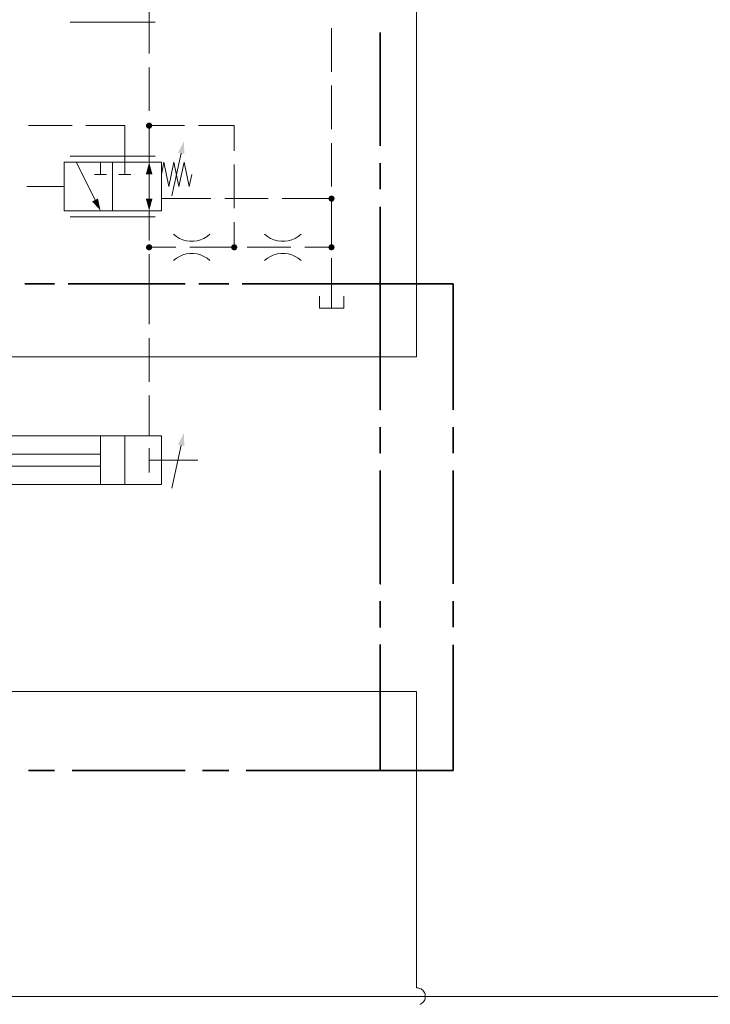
# Model space of a CAD drawing. Header units: millimetres. Extents: x 0 to 203, y 0 to 47.
# Tile 133 of 196: x 161.41 to 164.54, y 5.73 to 10.18. Entities that reach past the tile are written whole.
import ezdxf

# ---------------------------------------------------------------- set-up
doc = ezdxf.new("R2010")
doc.units = ezdxf.units.MM
doc.layers.add('PDF_Geomertry', color=7, linetype='Continuous')
doc.layers.add('PDF_Solid Fills', color=7, linetype='Continuous')

msp = doc.modelspace()

# ---------------------------------------------------------------- hatches: boundary and pattern name
at = {"layer": 'PDF_Solid Fills', "transparency": 33554559}
for points in [[(161.9977, 9.6993), (161.9838, 9.7026), (161.9846, 9.7049)], [(161.9977, 9.6993), (161.9846, 9.7049), (161.9852, 9.7062)], [(161.9977, 9.6993), (161.9852, 9.7062), (161.9865, 9.7076)], [(161.9977, 9.6993), (161.9865, 9.7076), (161.9879, 9.709)], [(161.9977, 9.6993), (161.9879, 9.709), (161.9893, 9.7104)], [(161.9977, 9.6993), (161.9893, 9.7104), (161.9907, 9.711)], [(161.9977, 9.6993), (161.9907, 9.711), (161.9921, 9.7118)], [(161.9977, 9.6993), (161.9921, 9.7118), (161.9935, 9.7124)], [(161.9977, 9.6993), (161.9935, 9.7124), (161.9957, 9.7132)], [(161.9977, 9.6993), (161.9957, 9.7132), (161.9977, 9.7132)], [(161.9977, 9.6993), (161.999, 9.7132), (162.0013, 9.7124)], [(161.9977, 9.6993), (161.9977, 9.7132), (161.999, 9.7132)], [(161.9977, 9.6993), (162.0013, 9.7124), (162.0027, 9.7118)], [(161.9977, 9.6993), (162.0027, 9.7118), (162.004, 9.711)], [(161.9977, 9.6993), (162.004, 9.711), (162.006, 9.7104)], [(161.9977, 9.6993), (162.006, 9.7104), (162.0074, 9.709)], [(161.9977, 9.6993), (162.0074, 9.709), (162.0082, 9.7076)], [(161.9977, 9.6993), (162.0082, 9.7076), (162.0096, 9.7062)], [(161.9977, 9.6993), (162.0096, 9.7062), (162.0102, 9.7049)], [(161.9977, 9.6993), (162.0102, 9.7049), (162.011, 9.7026)], [(161.9977, 9.6993), (161.9838, 9.7013), (161.9838, 9.7026)], [(161.9977, 9.6993), (161.9838, 9.6993), (161.9838, 9.7013)], [(161.9977, 9.6993), (161.9838, 9.6971), (161.9838, 9.6993)], [(161.9977, 9.6993), (161.9838, 9.6957), (161.9838, 9.6971)], [(161.9977, 9.6993), (161.9846, 9.6938), (161.9838, 9.6957)], [(161.9977, 9.6993), (161.9852, 9.6924), (161.9846, 9.6938)], [(161.9977, 9.6993), (161.9865, 9.691), (161.9852, 9.6924)], [(161.9977, 9.6993), (161.9879, 9.6896), (161.9865, 9.691)], [(161.9977, 9.6993), (161.9893, 9.6882), (161.9879, 9.6896)], [(161.9977, 9.6993), (161.9907, 9.6874), (161.9893, 9.6882)], [(161.9977, 9.6993), (161.9921, 9.6868), (161.9907, 9.6874)], [(161.9977, 9.6993), (161.9935, 9.686), (161.9921, 9.6868)], [(161.9977, 9.6993), (161.9957, 9.6854), (161.9935, 9.686)], [(161.9977, 9.6993), (161.9977, 9.6854), (161.9957, 9.6854)], [(161.9977, 9.6993), (162.011, 9.7026), (162.011, 9.7013)], [(161.9977, 9.6993), (162.011, 9.7013), (162.011, 9.6993)], [(161.9977, 9.6993), (161.999, 9.6854), (161.9977, 9.6854)], [(161.9977, 9.6993), (162.0013, 9.686), (161.999, 9.6854)], [(161.9977, 9.6993), (162.0027, 9.6868), (162.0013, 9.686)], [(161.9977, 9.6993), (162.004, 9.6874), (162.0027, 9.6868)], [(161.9977, 9.6993), (162.006, 9.6882), (162.004, 9.6874)], [(161.9977, 9.6993), (162.0074, 9.6896), (162.006, 9.6882)], [(161.9977, 9.6993), (162.0082, 9.691), (162.0074, 9.6896)], [(161.9977, 9.6993), (162.0096, 9.6924), (162.0082, 9.691)], [(161.9977, 9.6993), (162.0102, 9.6938), (162.0096, 9.6924)], [(161.9977, 9.6993), (162.011, 9.6957), (162.0102, 9.6938)], [(161.9977, 9.6993), (162.011, 9.6971), (162.011, 9.6957)], [(161.9977, 9.6993), (162.011, 9.6993), (162.011, 9.6971)], [(162.8227, 9.3693), (162.8088, 9.3707), (162.8096, 9.3729)], [(162.8227, 9.3693), (162.8088, 9.3707), (162.8096, 9.3729)], [(162.8227, 9.3693), (162.8088, 9.3693), (162.8088, 9.3707)], [(162.8227, 9.3693), (162.8088, 9.3693), (162.8088, 9.3707)], [(162.8227, 9.3693), (162.8088, 9.3674), (162.8088, 9.3693)], [(162.8227, 9.3693), (162.8096, 9.366), (162.8088, 9.3674)], [(162.8227, 9.3693), (162.8088, 9.3674), (162.8088, 9.3693)], [(162.8227, 9.3693), (162.8096, 9.366), (162.8088, 9.3674)], [(162.8227, 9.3693), (162.8096, 9.3743), (162.811, 9.3762)], [(162.8227, 9.3693), (162.8096, 9.3743), (162.811, 9.3762)], [(162.8227, 9.3693), (162.8096, 9.3729), (162.8096, 9.3743)], [(162.8227, 9.3693), (162.8096, 9.3729), (162.8096, 9.3743)], [(162.8227, 9.3693), (162.8096, 9.3638), (162.8096, 9.366)], [(162.8227, 9.3693), (162.811, 9.3624), (162.8096, 9.3638)], [(162.8227, 9.3693), (162.8096, 9.3638), (162.8096, 9.366)], [(162.8227, 9.3693), (162.811, 9.3624), (162.8096, 9.3638)], [(162.8227, 9.3693), (162.811, 9.3762), (162.8115, 9.3776)], [(162.8227, 9.3693), (162.811, 9.3762), (162.8115, 9.3776)], [(162.8227, 9.3693), (162.8115, 9.361), (162.811, 9.3624)], [(162.8227, 9.3693), (162.8115, 9.361), (162.811, 9.3624)], [(162.8227, 9.3693), (162.8115, 9.3776), (162.8129, 9.379)], [(162.8227, 9.3693), (162.8115, 9.3776), (162.8129, 9.379)], [(162.8227, 9.3693), (162.8129, 9.3596), (162.8115, 9.361)], [(162.8227, 9.3693), (162.8129, 9.3596), (162.8115, 9.361)], [(162.8227, 9.3693), (162.8129, 9.379), (162.8143, 9.3799)], [(162.8227, 9.3693), (162.8129, 9.379), (162.8143, 9.3799)], [(162.8227, 9.3693), (162.8143, 9.3582), (162.8129, 9.3596)], [(162.8227, 9.3693), (162.8143, 9.3582), (162.8129, 9.3596)], [(162.8227, 9.3693), (162.8143, 9.3799), (162.8157, 9.3813)], [(162.8227, 9.3693), (162.8143, 9.3799), (162.8157, 9.3813)], [(162.8227, 9.3693), (162.8157, 9.3576), (162.8143, 9.3582)], [(162.8227, 9.3693), (162.8157, 9.3576), (162.8143, 9.3582)], [(162.8227, 9.3693), (162.8157, 9.3813), (162.8171, 9.3818)], [(162.8227, 9.3693), (162.8157, 9.3813), (162.8171, 9.3818)], [(162.8227, 9.3693), (162.8171, 9.3563), (162.8157, 9.3576)], [(162.8227, 9.3693), (162.8171, 9.3563), (162.8157, 9.3576)], [(162.8227, 9.3693), (162.8171, 9.3818), (162.8193, 9.3826)], [(162.8227, 9.3693), (162.8171, 9.3818), (162.8193, 9.3826)], [(162.8227, 9.3693), (162.8193, 9.3563), (162.8171, 9.3563)], [(162.8227, 9.3693), (162.8193, 9.3563), (162.8171, 9.3563)], [(162.8227, 9.3693), (162.8193, 9.3826), (162.8207, 9.3826)], [(162.8227, 9.3693), (162.8193, 9.3826), (162.8207, 9.3826)], [(162.8227, 9.3693), (162.8207, 9.3554), (162.8193, 9.3563)], [(162.8227, 9.3693), (162.8207, 9.3554), (162.8193, 9.3563)], [(162.8227, 9.3693), (162.8207, 9.3826), (162.8227, 9.3832)], [(162.8227, 9.3693), (162.8207, 9.3826), (162.8227, 9.3832)], [(162.8227, 9.3693), (162.8227, 9.3554), (162.8207, 9.3554)], [(162.8227, 9.3693), (162.8227, 9.3554), (162.8207, 9.3554)], [(162.8227, 9.3693), (162.8227, 9.3832), (162.824, 9.3826)], [(162.8227, 9.3693), (162.8227, 9.3832), (162.824, 9.3826)], [(162.8227, 9.3693), (162.8263, 9.3826), (162.8277, 9.3818)], [(162.8227, 9.3693), (162.824, 9.3826), (162.8263, 9.3826)], [(162.8227, 9.3693), (162.8263, 9.3826), (162.8277, 9.3818)], [(162.8227, 9.3693), (162.824, 9.3826), (162.8263, 9.3826)], [(162.8227, 9.3693), (162.8277, 9.3818), (162.8296, 9.3813)], [(162.8227, 9.3693), (162.8277, 9.3818), (162.8296, 9.3813)], [(162.8227, 9.3693), (162.8296, 9.3813), (162.831, 9.3799)], [(162.8227, 9.3693), (162.8296, 9.3813), (162.831, 9.3799)], [(162.8227, 9.3693), (162.831, 9.3799), (162.8324, 9.379)], [(162.8227, 9.3693), (162.831, 9.3799), (162.8324, 9.379)], [(162.8227, 9.3693), (162.8324, 9.379), (162.8332, 9.3776)], [(162.8227, 9.3693), (162.8324, 9.379), (162.8332, 9.3776)], [(162.8227, 9.3693), (162.8332, 9.3776), (162.8346, 9.3762)], [(162.8227, 9.3693), (162.8332, 9.3776), (162.8346, 9.3762)], [(162.8227, 9.3693), (162.8346, 9.3762), (162.8352, 9.3743)], [(162.8227, 9.3693), (162.8346, 9.3762), (162.8352, 9.3743)], [(162.8227, 9.3693), (162.8352, 9.3743), (162.836, 9.3729)], [(162.8227, 9.3693), (162.8352, 9.3743), (162.836, 9.3729)], [(162.8227, 9.3693), (162.836, 9.3729), (162.836, 9.3707)], [(162.8227, 9.3693), (162.836, 9.3729), (162.836, 9.3707)], [(162.8227, 9.3693), (162.836, 9.3707), (162.8365, 9.3693)], [(162.8227, 9.3693), (162.836, 9.3707), (162.8365, 9.3693)], [(162.8227, 9.3693), (162.824, 9.3554), (162.8227, 9.3554)], [(162.8227, 9.3693), (162.8263, 9.3563), (162.824, 9.3554)], [(162.8227, 9.3693), (162.8277, 9.3563), (162.8263, 9.3563)], [(162.8227, 9.3693), (162.8296, 9.3576), (162.8277, 9.3563)], [(162.8227, 9.3693), (162.831, 9.3582), (162.8296, 9.3576)], [(162.8227, 9.3693), (162.8324, 9.3596), (162.831, 9.3582)], [(162.8227, 9.3693), (162.8332, 9.361), (162.8324, 9.3596)], [(162.8227, 9.3693), (162.8346, 9.3624), (162.8332, 9.361)], [(162.8227, 9.3693), (162.8352, 9.3638), (162.8346, 9.3624)], [(162.8227, 9.3693), (162.836, 9.366), (162.8352, 9.3638)], [(162.8227, 9.3693), (162.836, 9.3674), (162.836, 9.366)], [(162.8227, 9.3693), (162.8365, 9.3693), (162.836, 9.3674)], [(162.8227, 9.3693), (162.824, 9.3554), (162.8227, 9.3554)], [(162.8227, 9.3693), (162.8263, 9.3563), (162.824, 9.3554)], [(162.8227, 9.3693), (162.8277, 9.3563), (162.8263, 9.3563)], [(162.8227, 9.3693), (162.8296, 9.3576), (162.8277, 9.3563)], [(162.8227, 9.3693), (162.831, 9.3582), (162.8296, 9.3576)], [(162.8227, 9.3693), (162.8324, 9.3596), (162.831, 9.3582)], [(162.8227, 9.3693), (162.8332, 9.361), (162.8324, 9.3596)], [(162.8227, 9.3693), (162.8346, 9.3624), (162.8332, 9.361)], [(162.8227, 9.3693), (162.8352, 9.3638), (162.8346, 9.3624)], [(162.8227, 9.3693), (162.836, 9.366), (162.8352, 9.3638)], [(162.8227, 9.3693), (162.836, 9.3674), (162.836, 9.366)], [(162.8227, 9.3693), (162.8365, 9.3693), (162.836, 9.3674)], [(161.9977, 9.1493), (161.9838, 9.1526), (161.9846, 9.154)], [(161.9977, 9.1493), (161.9838, 9.1507), (161.9838, 9.1526)], [(161.9977, 9.1493), (161.9838, 9.1493), (161.9838, 9.1507)], [(161.9977, 9.1493), (161.9838, 9.1471), (161.9838, 9.1493)], [(161.9977, 9.1493), (161.9838, 9.1457), (161.9838, 9.1471)], [(161.9977, 9.1493), (161.9846, 9.1437), (161.9838, 9.1457)], [(161.9977, 9.1493), (161.9846, 9.154), (161.9852, 9.1563)], [(161.9977, 9.1493), (161.9852, 9.1424), (161.9846, 9.1437)], [(161.9977, 9.1493), (161.9852, 9.1563), (161.9865, 9.1576)], [(161.9977, 9.1493), (161.9865, 9.141), (161.9852, 9.1424)], [(161.9977, 9.1493), (161.9865, 9.1576), (161.9879, 9.159)], [(161.9977, 9.1493), (161.9879, 9.1396), (161.9865, 9.141)], [(161.9977, 9.1493), (161.9879, 9.159), (161.9893, 9.1604)], [(161.9977, 9.1493), (161.9893, 9.1382), (161.9879, 9.1396)], [(161.9977, 9.1493), (161.9893, 9.1604), (161.9907, 9.161)], [(161.9977, 9.1493), (161.9907, 9.1374), (161.9893, 9.1382)], [(161.9977, 9.1493), (161.9907, 9.161), (161.9921, 9.1618)], [(161.9977, 9.1493), (161.9921, 9.1368), (161.9907, 9.1374)], [(161.9977, 9.1493), (161.9921, 9.1618), (161.9935, 9.1624)], [(161.9977, 9.1493), (161.9935, 9.136), (161.9921, 9.1368)], [(161.9977, 9.1493), (161.9935, 9.1624), (161.9957, 9.1632)], [(161.9977, 9.1493), (161.9957, 9.1354), (161.9935, 9.136)], [(161.9977, 9.1493), (161.9957, 9.1632), (161.9977, 9.1632)], [(161.9977, 9.1493), (161.9977, 9.1354), (161.9957, 9.1354)], [(161.9977, 9.1493), (161.999, 9.1632), (162.0013, 9.1624)], [(161.9977, 9.1493), (161.9977, 9.1632), (161.999, 9.1632)], [(161.9977, 9.1493), (162.0013, 9.1624), (162.0027, 9.1618)], [(161.9977, 9.1493), (162.0027, 9.1618), (162.004, 9.161)], [(161.9977, 9.1493), (162.004, 9.161), (162.006, 9.1604)], [(161.9977, 9.1493), (162.006, 9.1604), (162.0074, 9.159)], [(161.9977, 9.1493), (162.0074, 9.159), (162.0082, 9.1576)], [(161.9977, 9.1493), (162.0082, 9.1576), (162.0096, 9.1563)], [(161.9977, 9.1493), (162.0096, 9.1563), (162.0102, 9.154)], [(161.9977, 9.1493), (162.0102, 9.154), (162.011, 9.1526)], [(161.9977, 9.1493), (162.011, 9.1526), (162.011, 9.1507)], [(161.9977, 9.1493), (162.011, 9.1507), (162.011, 9.1493)], [(161.9977, 9.1493), (161.999, 9.1354), (161.9977, 9.1354)], [(161.9977, 9.1493), (162.0013, 9.136), (161.999, 9.1354)], [(161.9977, 9.1493), (162.0027, 9.1368), (162.0013, 9.136)], [(161.9977, 9.1493), (162.004, 9.1374), (162.0027, 9.1368)], [(161.9977, 9.1493), (162.006, 9.1382), (162.004, 9.1374)], [(161.9977, 9.1493), (162.0074, 9.1396), (162.006, 9.1382)], [(161.9977, 9.1493), (162.0082, 9.141), (162.0074, 9.1396)], [(161.9977, 9.1493), (162.0096, 9.1424), (162.0082, 9.141)], [(161.9977, 9.1493), (162.0102, 9.1437), (162.0096, 9.1424)], [(161.9977, 9.1493), (162.011, 9.1457), (162.0102, 9.1437)], [(161.9977, 9.1493), (162.011, 9.1471), (162.011, 9.1457)], [(161.9977, 9.1493), (162.011, 9.1493), (162.011, 9.1471)], [(162.3824, 9.1493), (162.3685, 9.1507), (162.3693, 9.1526)], [(162.3824, 9.1493), (162.3685, 9.1493), (162.3685, 9.1507)], [(162.3824, 9.1493), (162.3685, 9.1471), (162.3685, 9.1493)], [(162.3824, 9.1493), (162.3693, 9.1457), (162.3685, 9.1471)], [(162.3824, 9.1493), (162.3693, 9.1526), (162.3699, 9.154)], [(162.3824, 9.1493), (162.3699, 9.1437), (162.3693, 9.1457)], [(162.3824, 9.1493), (162.3699, 9.154), (162.3707, 9.1563)], [(162.3824, 9.1493), (162.3707, 9.1424), (162.3699, 9.1437)], [(162.3824, 9.1493), (162.3707, 9.1563), (162.3713, 9.1576)], [(162.3824, 9.1493), (162.3713, 9.141), (162.3707, 9.1424)], [(162.3824, 9.1493), (162.3713, 9.1576), (162.3727, 9.159)], [(162.3824, 9.1493), (162.3727, 9.1396), (162.3713, 9.141)], [(162.3824, 9.1493), (162.3727, 9.159), (162.374, 9.1604)], [(162.3824, 9.1493), (162.374, 9.1382), (162.3727, 9.1396)], [(162.3824, 9.1493), (162.374, 9.1604), (162.3754, 9.161)], [(162.3824, 9.1493), (162.3754, 9.1374), (162.374, 9.1382)], [(162.3824, 9.1493), (162.3754, 9.161), (162.3777, 9.1618)], [(162.3824, 9.1493), (162.3777, 9.1368), (162.3754, 9.1374)], [(162.3824, 9.1493), (162.3777, 9.1618), (162.379, 9.1624)], [(162.3824, 9.1493), (162.379, 9.136), (162.3777, 9.1368)], [(162.3824, 9.1493), (162.379, 9.1624), (162.3804, 9.1632)], [(162.3824, 9.1493), (162.3804, 9.1354), (162.379, 9.136)], [(162.3824, 9.1493), (162.3804, 9.1632), (162.3824, 9.1632)], [(162.3824, 9.1493), (162.3824, 9.1354), (162.3804, 9.1354)], [(162.3824, 9.1493), (162.3846, 9.1632), (162.386, 9.1624)], [(162.3824, 9.1493), (162.3824, 9.1632), (162.3846, 9.1632)], [(162.3824, 9.1493), (162.386, 9.1624), (162.3879, 9.1618)], [(162.3824, 9.1493), (162.3879, 9.1618), (162.3893, 9.161)], [(162.3824, 9.1493), (162.3893, 9.161), (162.3907, 9.1604)], [(162.3824, 9.1493), (162.3907, 9.1604), (162.3921, 9.159)], [(162.3824, 9.1493), (162.3921, 9.159), (162.3935, 9.1576)], [(162.3824, 9.1493), (162.3935, 9.1576), (162.3943, 9.1563)], [(162.3824, 9.1493), (162.3943, 9.1563), (162.3949, 9.154)], [(162.3824, 9.1493), (162.3949, 9.154), (162.3957, 9.1526)], [(162.3824, 9.1493), (162.3957, 9.1526), (162.3963, 9.1507)], [(162.3824, 9.1493), (162.3963, 9.1507), (162.3963, 9.1493)], [(162.3824, 9.1493), (162.3846, 9.1354), (162.3824, 9.1354)], [(162.3824, 9.1493), (162.386, 9.136), (162.3846, 9.1354)], [(162.3824, 9.1493), (162.3879, 9.1368), (162.386, 9.136)], [(162.3824, 9.1493), (162.3893, 9.1374), (162.3879, 9.1368)], [(162.3824, 9.1493), (162.3907, 9.1382), (162.3893, 9.1374)], [(162.3824, 9.1493), (162.3921, 9.1396), (162.3907, 9.1382)], [(162.3824, 9.1493), (162.3935, 9.141), (162.3921, 9.1396)], [(162.3824, 9.1493), (162.3943, 9.1424), (162.3935, 9.141)], [(162.3824, 9.1493), (162.3949, 9.1437), (162.3943, 9.1424)], [(162.3824, 9.1493), (162.3957, 9.1457), (162.3949, 9.1437)], [(162.3824, 9.1493), (162.3963, 9.1471), (162.3957, 9.1457)], [(162.3824, 9.1493), (162.3963, 9.1493), (162.3963, 9.1471)], [(162.8227, 9.1493), (162.8088, 9.1507), (162.8096, 9.1526)], [(162.8227, 9.1493), (162.8088, 9.1493), (162.8088, 9.1507)], [(162.8227, 9.1493), (162.8088, 9.1471), (162.8088, 9.1493)], [(162.8227, 9.1493), (162.8096, 9.1457), (162.8088, 9.1471)], [(162.8227, 9.1493), (162.8096, 9.154), (162.811, 9.1563)], [(162.8227, 9.1493), (162.8096, 9.1526), (162.8096, 9.154)], [(162.8227, 9.1493), (162.8096, 9.1437), (162.8096, 9.1457)], [(162.8227, 9.1493), (162.811, 9.1424), (162.8096, 9.1437)], [(162.8227, 9.1493), (162.811, 9.1563), (162.8115, 9.1576)], [(162.8227, 9.1493), (162.8115, 9.141), (162.811, 9.1424)], [(162.8227, 9.1493), (162.8115, 9.1576), (162.8129, 9.159)], [(162.8227, 9.1493), (162.8129, 9.1396), (162.8115, 9.141)], [(162.8227, 9.1493), (162.8129, 9.159), (162.8143, 9.1604)], [(162.8227, 9.1493), (162.8143, 9.1382), (162.8129, 9.1396)], [(162.8227, 9.1493), (162.8143, 9.1604), (162.8157, 9.161)], [(162.8227, 9.1493), (162.8157, 9.1374), (162.8143, 9.1382)], [(162.8227, 9.1493), (162.8157, 9.161), (162.8171, 9.1618)], [(162.8227, 9.1493), (162.8171, 9.1368), (162.8157, 9.1374)], [(162.8227, 9.1493), (162.8171, 9.1618), (162.8193, 9.1624)], [(162.8227, 9.1493), (162.8193, 9.136), (162.8171, 9.1368)], [(162.8227, 9.1493), (162.8193, 9.1624), (162.8207, 9.1632)], [(162.8227, 9.1493), (162.8207, 9.1354), (162.8193, 9.136)], [(162.8227, 9.1493), (162.8207, 9.1632), (162.8227, 9.1632)], [(162.8227, 9.1493), (162.8227, 9.1354), (162.8207, 9.1354)], [(162.8227, 9.1493), (162.824, 9.1632), (162.8263, 9.1624)], [(162.8227, 9.1493), (162.8227, 9.1632), (162.824, 9.1632)], [(162.8227, 9.1493), (162.8263, 9.1624), (162.8277, 9.1618)], [(162.8227, 9.1493), (162.8277, 9.1618), (162.8296, 9.161)], [(162.8227, 9.1493), (162.8296, 9.161), (162.831, 9.1604)], [(162.8227, 9.1493), (162.831, 9.1604), (162.8324, 9.159)], [(162.8227, 9.1493), (162.8324, 9.159), (162.8332, 9.1576)], [(162.8227, 9.1493), (162.8332, 9.1576), (162.8346, 9.1563)], [(162.8227, 9.1493), (162.8346, 9.1563), (162.8352, 9.154)], [(162.8227, 9.1493), (162.8352, 9.154), (162.836, 9.1526)], [(162.8227, 9.1493), (162.836, 9.1526), (162.836, 9.1507)], [(162.8227, 9.1493), (162.836, 9.1507), (162.8365, 9.1493)], [(162.8227, 9.1493), (162.824, 9.1354), (162.8227, 9.1354)], [(162.8227, 9.1493), (162.8263, 9.136), (162.824, 9.1354)], [(162.8227, 9.1493), (162.8277, 9.1368), (162.8263, 9.136)], [(162.8227, 9.1493), (162.8296, 9.1374), (162.8277, 9.1368)], [(162.8227, 9.1493), (162.831, 9.1382), (162.8296, 9.1374)], [(162.8227, 9.1493), (162.8324, 9.1396), (162.831, 9.1382)], [(162.8227, 9.1493), (162.8332, 9.141), (162.8324, 9.1396)], [(162.8227, 9.1493), (162.8346, 9.1424), (162.8332, 9.141)], [(162.8227, 9.1493), (162.8352, 9.1437), (162.8346, 9.1424)], [(162.8227, 9.1493), (162.836, 9.1457), (162.8352, 9.1437)], [(162.8227, 9.1493), (162.836, 9.1471), (162.836, 9.1457)], [(162.8227, 9.1493), (162.8365, 9.1493), (162.836, 9.1471)]]:
    msp.add_hatch(color=256, dxfattribs=at).paths.add_polyline_path(points)

# ---------------------------------------------------------------- linework, layer by layer
at = {"layer": 'PDF_Geomertry', "lineweight": 15}
for points in [[(160.4018, 7.9938), (160.4018, 8.104), (160.4018, 8.654), (160.4574, 8.654), (161.1171, 8.654), (163.0429, 8.654), (163.2074, 8.654), (163.2074, 8.984), (163.2074, 11.2554), (161.4004, 11.2554), (161.4004, 12.0096)], [(161.9977, 10.0257), (161.9977, 10.1943), (161.9977, 10.3596)], [(162.0249, 10.1665), (161.6402, 10.1665)], [(162.8227, 10.1401), (162.8227, 9.9429)], [(161.9977, 9.766), (161.9977, 9.9624)], [(162.8227, 9.8804), (162.8227, 9.6832)], [(161.6485, 9.6993), (161.4513, 9.6993)], [(161.711, 9.6993), (161.8874, 9.6993), (161.8874, 9.534), (161.8874, 9.479)], [(161.9977, 9.534), (161.9977, 9.7026)], [(162.1582, 9.6993), (161.9977, 9.6993)], [(162.3824, 9.5854), (162.3824, 9.6993), (162.2213, 9.6993)], [(162.8227, 9.6201), (162.8227, 9.4235)], [(162.0999, 9.3813), (162.1429, 9.5749)], [(161.6402, 9.5618), (162.0249, 9.5618)], [(161.6671, 9.534), (161.7527, 9.3632)], [(161.7777, 9.534), (161.7777, 9.479)], [(162.0527, 9.479), (162.0638, 9.534), (162.0865, 9.4243), (162.1096, 9.534), (162.1324, 9.4243), (162.1554, 9.534), (162.1782, 9.4243), (162.1902, 9.479)], [(162.3824, 9.5229), (162.3824, 9.3257)], [(161.8046, 9.479), (161.7499, 9.479)], [(161.9152, 9.479), (161.8602, 9.479)], [(161.9977, 9.3693), (161.9977, 9.4243), (161.9977, 9.479)], [(161.6124, 9.4243), (161.4435, 9.4243)], [(162.0527, 9.3693), (162.2763, 9.3693)], [(162.3393, 9.3693), (162.536, 9.3693)], [(162.599, 9.3693), (162.8227, 9.3693)], [(162.8227, 9.3604), (162.8227, 9.1637)], [(161.9977, 9.3146), (161.9977, 9.1804)], [(162.0249, 9.2868), (161.6402, 9.2868)], [(162.3824, 9.2632), (162.3824, 9.1493)], [(162.1074, 9.2082), (162.1207, 9.1979), (162.1346, 9.1896), (162.1499, 9.1832), (162.1657, 9.179), (162.1818, 9.1771), (162.1985, 9.1771), (162.2143, 9.179), (162.2304, 9.1832), (162.2457, 9.1896), (162.2596, 9.1979), (162.2727, 9.2082)], [(162.5199, 9.2082), (162.5332, 9.1979), (162.5471, 9.1896), (162.5624, 9.1832), (162.5782, 9.179), (162.5943, 9.1771), (162.611, 9.1771), (162.6268, 9.179), (162.6429, 9.1832), (162.6582, 9.1896), (162.6721, 9.1979), (162.6852, 9.2082)], [(161.9977, 8.8021), (161.9977, 8.984), (161.9977, 9.1179)], [(162.2727, 9.0901), (162.2596, 9.1007), (162.2457, 9.1082), (162.2304, 9.1151), (162.2143, 9.1193), (162.1985, 9.1215), (162.1818, 9.1215), (162.1657, 9.1193), (162.1499, 9.1151), (162.1346, 9.1082), (162.1207, 9.1007), (162.1074, 9.0901)], [(162.6852, 9.0901), (162.6721, 9.1007), (162.6582, 9.1082), (162.6429, 9.1151), (162.6268, 9.1193), (162.611, 9.1215), (162.5943, 9.1215), (162.5782, 9.1193), (162.5624, 9.1151), (162.5471, 9.1082), (162.5332, 9.1007), (162.5199, 9.0901)], [(162.8227, 9.1007), (162.8227, 8.984), (162.8227, 8.8743)], [(162.7679, 8.929), (162.7679, 8.8743), (162.8777, 8.8743), (162.8777, 8.929)], [(161.9977, 8.5415), (161.9977, 8.7388)], [(161.9977, 8.2965), (161.9977, 8.479)], [(161.3374, 8.2687), (161.3374, 8.2965), (162.0527, 8.2965), (162.0527, 8.0763), (161.3374, 8.0763), (161.3374, 8.104)], [(161.7777, 8.2965), (161.7777, 8.0763)], [(161.8874, 8.2965), (161.8874, 8.0763)], [(161.9977, 8.2415), (161.9977, 8.1313)], [(162.0999, 8.061), (162.1429, 8.2549)], [(161.7777, 8.2138), (160.9527, 8.2138), (160.9527, 8.159), (161.7777, 8.159)], [(162.2171, 8.1868), (161.9977, 8.1868)], [(145.6165, 6.0021), (145.6165, 5.7624), (152.8624, 5.7624), (160.5671, 5.7624), (164.5832, 5.7624), (164.5832, 7.3771), (166.0485, 7.3771)], [(160.4018, 7.1415), (163.0429, 7.1415), (163.2074, 7.1415), (163.2074, 6.784), (163.2074, 5.8013), (163.2129, 5.8013), (163.2179, 5.7999), (163.2227, 5.7985), (163.2277, 5.7965), (163.2318, 5.7938), (163.2352, 5.7901), (163.2388, 5.786), (163.2415, 5.7818), (163.2443, 5.7771), (163.2457, 5.7721), (163.2463, 5.7674), (163.2471, 5.7624), (163.2463, 5.7568), (163.2457, 5.7521), (163.2443, 5.7471), (163.2415, 5.7424), (163.2388, 5.7382), (163.2352, 5.7346), (163.2318, 5.7313), (163.2277, 5.7285), (163.2227, 5.7257)], [(163.2227, 5.7257), (163.2277, 5.7285), (163.2318, 5.7313), (163.2352, 5.7346), (163.2388, 5.7382), (163.2415, 5.7424), (163.2443, 5.7471), (163.2457, 5.7521), (163.2463, 5.7568), (163.2471, 5.7624), (163.2463, 5.7674), (163.2457, 5.7721), (163.2443, 5.7771), (163.2415, 5.7818), (163.2388, 5.786), (163.2352, 5.7901), (163.2318, 5.7938), (163.2277, 5.7965), (163.2227, 5.7985), (163.2179, 5.7999), (163.2129, 5.8013), (163.2074, 5.8013)]]:
    msp.add_lwpolyline(points, dxfattribs=at)
at = {"layer": 'PDF_Geomertry', "lineweight": 35}
for points in [[(163.0429, 9.6082), (163.0429, 10.1201)], [(163.0429, 9.4118), (163.0429, 9.5299)], [(162.4185, 8.984), (163.0429, 8.984), (163.0429, 9.3326)], [(161.4346, 8.984), (161.5527, 8.984)], [(161.4518, 8.984), (161.5699, 8.984)], [(161.6318, 8.984), (162.1435, 8.984)], [(161.649, 8.984), (162.161, 8.984)], [(162.2221, 8.984), (162.3402, 8.984)], [(162.2393, 8.984), (162.3574, 8.984)], [(162.436, 8.984), (163.0429, 8.984), (163.0429, 8.4151), (163.0429, 8.984), (163.3727, 8.984), (163.3727, 8.4151)], [(163.3727, 8.3368), (163.3727, 8.2188)], [(163.3727, 8.1396), (163.3727, 7.6276)], [(163.3727, 7.5493), (163.3727, 7.4313)], [(163.3727, 7.3526), (163.3727, 6.784), (163.0429, 6.784), (163.0429, 7.3526), (163.0429, 6.784), (162.436, 6.784)], [(161.5699, 6.784), (161.4518, 6.784)], [(162.161, 6.784), (161.649, 6.784)], [(162.3574, 6.784), (162.2393, 6.784)]]:
    msp.add_lwpolyline(points, dxfattribs=at)
at = {"layer": 'PDF_Geomertry', "lineweight": 0}
for points in [[(161.9907, 9.6993), (161.9907, 9.6985), (161.9907, 9.6971), (161.9907, 9.6965), (161.9915, 9.6957), (161.9921, 9.6951), (161.9929, 9.6943), (161.9935, 9.6938), (161.9943, 9.6929), (161.9949, 9.6929), (161.9957, 9.6924), (161.9963, 9.6924), (161.9977, 9.6924), (161.9985, 9.6924), (161.999, 9.6924), (161.9999, 9.6929), (162.0013, 9.6929), (162.0018, 9.6938), (162.0027, 9.6943), (162.0027, 9.6951), (162.0032, 9.6957), (162.004, 9.6965), (162.004, 9.6971), (162.004, 9.6985), (162.004, 9.6993), (162.004, 9.6999), (162.004, 9.7013), (162.004, 9.7021), (162.0032, 9.7026), (162.0027, 9.7035), (162.0027, 9.704), (162.0018, 9.7049), (162.0013, 9.7054), (161.9999, 9.7054), (161.999, 9.7062), (161.9985, 9.7062), (161.9977, 9.7062), (161.9963, 9.7062), (161.9957, 9.7062), (161.9949, 9.7054), (161.9943, 9.7054), (161.9935, 9.7049), (161.9929, 9.704), (161.9921, 9.7035), (161.9915, 9.7026), (161.9907, 9.7021), (161.9907, 9.7013), (161.9907, 9.6999), (161.9907, 9.6993)], [(162.8157, 9.3693), (162.8157, 9.3679), (162.8157, 9.3674), (162.8165, 9.3665), (162.8165, 9.366), (162.8171, 9.3651), (162.8179, 9.3646), (162.8185, 9.3638), (162.8193, 9.3632), (162.8199, 9.3632), (162.8207, 9.3624), (162.8213, 9.3624), (162.8227, 9.3624), (162.8235, 9.3624), (162.824, 9.3624), (162.8254, 9.3632), (162.8263, 9.3632), (162.8268, 9.3638), (162.8277, 9.3646), (162.8282, 9.3651), (162.8282, 9.366), (162.829, 9.3665), (162.829, 9.3674), (162.8296, 9.3679), (162.8296, 9.3693), (162.8296, 9.3701), (162.829, 9.3707), (162.829, 9.3721), (162.8282, 9.3729), (162.8282, 9.3735), (162.8277, 9.3743), (162.8268, 9.3749), (162.8263, 9.3749), (162.8254, 9.3757), (162.824, 9.3757), (162.8235, 9.3762), (162.8227, 9.3762), (162.8213, 9.3762), (162.8207, 9.3757), (162.8199, 9.3757), (162.8193, 9.3749), (162.8185, 9.3749), (162.8179, 9.3743), (162.8171, 9.3735), (162.8165, 9.3729), (162.8165, 9.3721), (162.8157, 9.3707), (162.8157, 9.3701), (162.8157, 9.3693)], [(162.8157, 9.3693), (162.8157, 9.3679), (162.8157, 9.3674), (162.8165, 9.3665), (162.8165, 9.366), (162.8171, 9.3651), (162.8179, 9.3646), (162.8185, 9.3638), (162.8193, 9.3632), (162.8199, 9.3632), (162.8207, 9.3624), (162.8213, 9.3624), (162.8227, 9.3624), (162.8235, 9.3624), (162.824, 9.3624), (162.8254, 9.3632), (162.8263, 9.3632), (162.8268, 9.3638), (162.8277, 9.3646), (162.8282, 9.3651), (162.8282, 9.366), (162.829, 9.3665), (162.829, 9.3674), (162.8296, 9.3679), (162.8296, 9.3693), (162.8296, 9.3701), (162.829, 9.3707), (162.829, 9.3721), (162.8282, 9.3729), (162.8282, 9.3735), (162.8277, 9.3743), (162.8268, 9.3749), (162.8263, 9.3749), (162.8254, 9.3757), (162.824, 9.3757), (162.8235, 9.3762), (162.8227, 9.3762), (162.8213, 9.3762), (162.8207, 9.3757), (162.8199, 9.3757), (162.8193, 9.3749), (162.8185, 9.3749), (162.8179, 9.3743), (162.8171, 9.3735), (162.8165, 9.3729), (162.8165, 9.3721), (162.8157, 9.3707), (162.8157, 9.3701), (162.8157, 9.3693)], [(161.9907, 9.1493), (161.9907, 9.1485), (161.9907, 9.1471), (161.9907, 9.1465), (161.9915, 9.1457), (161.9921, 9.1451), (161.9929, 9.1443), (161.9935, 9.1437), (161.9943, 9.1429), (161.9949, 9.1429), (161.9957, 9.1424), (161.9963, 9.1424), (161.9977, 9.1424), (161.9985, 9.1424), (161.999, 9.1424), (161.9999, 9.1429), (162.0013, 9.1429), (162.0018, 9.1437), (162.0027, 9.1443), (162.0027, 9.1451), (162.0032, 9.1457), (162.004, 9.1465), (162.004, 9.1471), (162.004, 9.1485), (162.004, 9.1493), (162.004, 9.1499), (162.004, 9.1507), (162.004, 9.1521), (162.0032, 9.1526), (162.0027, 9.1535), (162.0027, 9.154), (162.0018, 9.1549), (162.0013, 9.1549), (161.9999, 9.1554), (161.999, 9.1554), (161.9985, 9.1563), (161.9977, 9.1563), (161.9963, 9.1563), (161.9957, 9.1554), (161.9949, 9.1554), (161.9943, 9.1549), (161.9935, 9.1549), (161.9929, 9.154), (161.9921, 9.1535), (161.9915, 9.1526), (161.9907, 9.1521), (161.9907, 9.1507), (161.9907, 9.1499), (161.9907, 9.1493)], [(162.3754, 9.1493), (162.3754, 9.1485), (162.3763, 9.1471), (162.3763, 9.1465), (162.3768, 9.1457), (162.3768, 9.1451), (162.3777, 9.1443), (162.3782, 9.1437), (162.379, 9.1429), (162.3796, 9.1429), (162.381, 9.1424), (162.3818, 9.1424), (162.3824, 9.1424), (162.3832, 9.1424), (162.3846, 9.1424), (162.3852, 9.1429), (162.386, 9.1429), (162.3865, 9.1437), (162.3874, 9.1443), (162.3879, 9.1451), (162.3888, 9.1457), (162.3888, 9.1465), (162.3893, 9.1471), (162.3893, 9.1485), (162.3893, 9.1493), (162.3893, 9.1499), (162.3893, 9.1507), (162.3888, 9.1521), (162.3888, 9.1526), (162.3879, 9.1535), (162.3874, 9.154), (162.3865, 9.1549), (162.386, 9.1549), (162.3852, 9.1554), (162.3846, 9.1554), (162.3832, 9.1563), (162.3824, 9.1563), (162.3818, 9.1563), (162.381, 9.1554), (162.3796, 9.1554), (162.379, 9.1549), (162.3782, 9.1549), (162.3777, 9.154), (162.3768, 9.1535), (162.3768, 9.1526), (162.3763, 9.1521), (162.3763, 9.1507), (162.3754, 9.1499), (162.3754, 9.1493)], [(162.8157, 9.1493), (162.8157, 9.1485), (162.8157, 9.1471), (162.8165, 9.1465), (162.8165, 9.1457), (162.8171, 9.1451), (162.8179, 9.1443), (162.8185, 9.1437), (162.8193, 9.1429), (162.8199, 9.1429), (162.8207, 9.1424), (162.8213, 9.1424), (162.8227, 9.1424), (162.8235, 9.1424), (162.824, 9.1424), (162.8254, 9.1429), (162.8263, 9.1429), (162.8268, 9.1437), (162.8277, 9.1443), (162.8282, 9.1451), (162.8282, 9.1457), (162.829, 9.1465), (162.829, 9.1471), (162.8296, 9.1485), (162.8296, 9.1493), (162.8296, 9.1499), (162.829, 9.1507), (162.829, 9.1521), (162.8282, 9.1526), (162.8282, 9.1535), (162.8277, 9.154), (162.8268, 9.1549), (162.8263, 9.1549), (162.8254, 9.1554), (162.824, 9.1554), (162.8235, 9.1563), (162.8227, 9.1563), (162.8213, 9.1563), (162.8207, 9.1554), (162.8199, 9.1554), (162.8193, 9.1549), (162.8185, 9.1549), (162.8179, 9.154), (162.8171, 9.1535), (162.8165, 9.1526), (162.8165, 9.1521), (162.8157, 9.1507), (162.8157, 9.1499), (162.8157, 9.1493)]]:
    msp.add_lwpolyline(points, close=True, dxfattribs=at)
at = {"layer": 'PDF_Geomertry', "lineweight": 15}
for points in [[(161.6124, 9.3146), (161.8324, 9.3146), (161.8324, 9.534), (161.6124, 9.534), (161.6124, 9.3146)], [(161.8324, 9.534), (162.0527, 9.534), (162.0527, 9.3146), (161.8324, 9.3146), (161.8324, 9.534)], [(161.9977, 9.1493), (162.1185, 9.1493)], [(162.1818, 9.1493), (162.3782, 9.1493)], [(162.4415, 9.1493), (162.6379, 9.1493)], [(162.7013, 9.1493), (162.8227, 9.1493)]]:
    msp.add_lwpolyline(points, close=True, dxfattribs=at)
at = {"layer": 'PDF_Geomertry', "lineweight": 35}
for points in [[(163.0429, 8.3368), (163.0429, 8.2188)], [(163.0429, 8.1396), (163.0429, 7.6276)], [(163.0429, 7.5493), (163.0429, 7.4313)]]:
    msp.add_lwpolyline(points, close=True, dxfattribs=at)
at = {"layer": 'PDF_Solid Fills', "transparency": 33554559}
for points in [[(162.1282, 9.5776), (162.1568, 9.5715), (162.1282, 9.5776), (162.1546, 9.6285)], [(161.9824, 9.479), (162.0124, 9.479), (161.9824, 9.479), (161.9977, 9.534)], [(161.7657, 9.3701), (161.7393, 9.3568), (161.7657, 9.3701), (161.7777, 9.3146)], [(162.0124, 9.3693), (161.9824, 9.3693), (162.0124, 9.3693), (161.9977, 9.3146)], [(162.1282, 8.2576), (162.1568, 8.2512), (162.1282, 8.2576), (162.1546, 8.3082)]]:
    msp.add_solid(points, dxfattribs=at)

doc.saveas('drawing.dxf')
